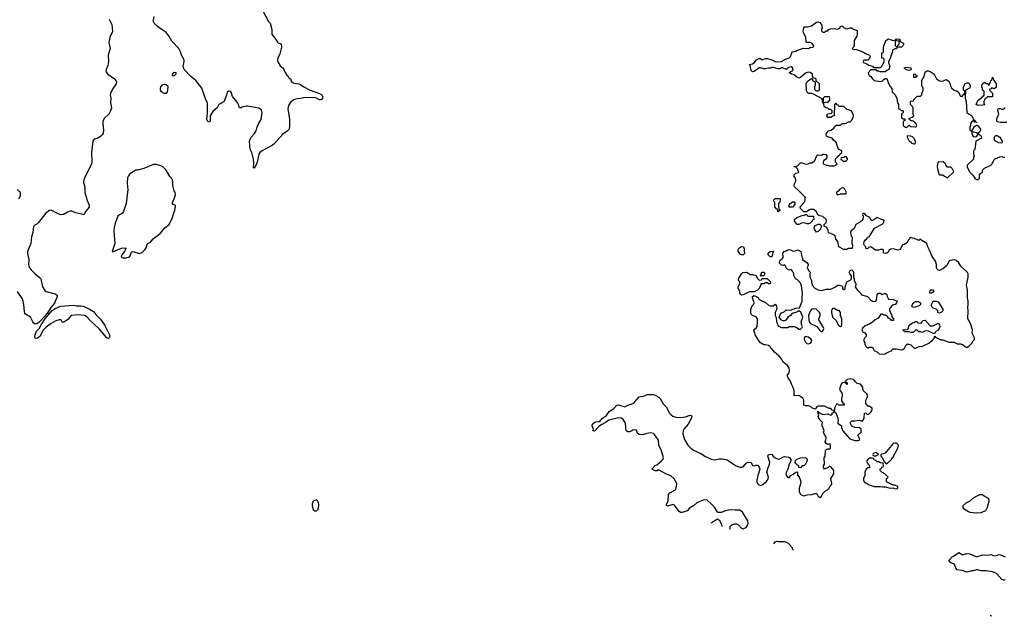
# Model space of a CAD drawing. Header units: inches. Extents: x 2220522 to 2384314, y 721474 to 893490.
# Tile 93 of 256: x 2325957 to 2338279, y 764627 to 772092. Entities that reach past the tile are written whole.
import ezdxf

# ---------------------------------------------------------------- set-up
doc = ezdxf.new("R2010")
doc.units = ezdxf.units.IN
doc.header["$MEASUREMENT"] = 0
for name, color, linetype in [('C3726', 7, 'Continuous'), ('C3727', 7, 'Continuous'), ('C3736', 7, 'Continuous'), ('C3737', 7, 'Continuous')]:
    doc.layers.add(name, color=color, linetype=linetype)

msp = doc.modelspace()

# ---------------------------------------------------------------- linework, layer by layer
at = {"layer": 'C3726', "color": 5}
for points, elevation in [([(2325947, 769850), (2325967, 769890), (2325969, 769910), (2325966, 769930), (2325927, 769967)], 140), ([(2326771, 770000), (2326774, 769990), (2326773, 769930), (2326802, 769830), (2326825, 769770), (2326825, 769750), (2326810, 769724), (2326781, 769690), (2326764, 769656), (2326750, 769654), (2326657, 769677), (2326610, 769695), (2326590, 769695), (2326556, 769684), (2326505, 769655), (2326470, 769652), (2326430, 769668), (2326351, 769709), (2326330, 769706), (2326283, 769670), (2326188, 769552), (2326170, 769535), (2326150, 769525), (2326130, 769505), (2326122, 769430), (2326107, 769373), (2326096, 769290), (2326057, 769190), (2326054, 769170), (2326073, 769090), (2326069, 769030), (2326073, 769010), (2326084, 768984), (2326102, 768962), (2326150, 768910), (2326207, 768867), (2326221, 768850), (2326244, 768750), (2326270, 768702), (2326290, 768691), (2326403, 768663), (2326426, 768646), (2326427, 768630), (2326393, 768547), (2326349, 768490), (2326303, 768417), (2326290, 768409), (2326284, 768396), (2326196, 768304), (2326172, 768288), (2326150, 768284), (2326130, 768297), (2326120, 768310), (2326091, 768371), (2326030, 768407), (2326021, 768421), (2326016, 768436), (2326010, 768530), (2325995, 768590), (2325931, 768690)], 140), ([(2327307, 770000), (2327311, 769969), (2327291, 769790), (2327258, 769690), (2327242, 769670), (2327208, 769652), (2327186, 769634), (2327154, 769546), (2327141, 769490), (2327137, 769450), (2327147, 769290), (2327113, 769193), (2327131, 769191), (2327230, 769234), (2327277, 769237), (2327285, 769230), (2327276, 769210), (2327267, 769190), (2327236, 769150), (2327227, 769127), (2327237, 769117), (2327251, 769111), (2327290, 769111), (2327330, 769125), (2327341, 769139), (2327355, 769185), (2327369, 769191), (2327390, 769188), (2327452, 769168), (2327490, 769181), (2327517, 769203), (2327535, 769230), (2327558, 769290), (2327595, 769310), (2327629, 769351), (2327718, 769422), (2327772, 769488), (2327829, 769531), (2327864, 769610), (2327899, 769710), (2327909, 769750), (2327908, 769768), (2327880, 769780), (2327869, 769790), (2327869, 769810), (2327890, 769845), (2327906, 769906), (2327901, 769930), (2327889, 769950), (2327878, 770000)], 160)]:
    msp.add_lwpolyline(points, dxfattribs=dict(at, elevation=elevation))
for points, elevation in [([(2326670, 768510), (2326728, 768512), (2326750, 768507), (2326832, 768472), (2326880, 768440), (2326910, 768404), (2326970, 768344), (2327024, 768264), (2327081, 768150), (2327084, 768130), (2327077, 768110), (2327070, 768104), (2327046, 768110), (2326950, 768223), (2326842, 768322), (2326802, 768370), (2326770, 768391), (2326690, 768398), (2326601, 768390), (2326559, 768341), (2326510, 768307), (2326490, 768308), (2326479, 768330), (2326470, 768336), (2326450, 768337), (2326410, 768322), (2326350, 768290), (2326290, 768244), (2326252, 768208), (2326210, 768130), (2326190, 768113), (2326170, 768105), (2326150, 768109), (2326147, 768127), (2326150, 768150), (2326167, 768193), (2326203, 768230), (2326224, 768276), (2326282, 768358), (2326365, 768455), (2326402, 768478), (2326470, 768506), (2326630, 768519)], 140), ([(2329670, 766086), (2329632, 766068), (2329618, 766030), (2329616, 766010), (2329630, 765962), (2329650, 765945), (2329670, 765945), (2329693, 765967), (2329702, 766010), (2329702, 766030), (2329690, 766066)], 160)]:
    msp.add_lwpolyline(points, close=True, dxfattribs=dict(at, elevation=elevation))
at = {"layer": 'C3727', "color": 5}
for points, elevation in [([(2328998, 772210), (2329071, 772071), (2329092, 772050), (2329113, 771967), (2329112, 771910), (2329158, 771850), (2329182, 771810), (2329190, 771802), (2329231, 771790), (2329233, 771750), (2329214, 771666), (2329188, 771610), (2329184, 771590), (2329186, 771566), (2329215, 771515), (2329236, 771496), (2329251, 771490), (2329265, 771470), (2329278, 771430), (2329299, 771399), (2329311, 771390), (2329330, 771354), (2329351, 771350), (2329352, 771330), (2329362, 771310), (2329390, 771299), (2329450, 771291), (2329470, 771282), (2329515, 771250), (2329591, 771210), (2329710, 771170), (2329738, 771150), (2329750, 771126), (2329748, 771110), (2329729, 771089), (2329710, 771089), (2329670, 771110), (2329653, 771113), (2329530, 771120), (2329470, 771105), (2329430, 771103), (2329395, 771095), (2329350, 771063), (2329322, 771018), (2329313, 770973), (2329335, 770850), (2329335, 770750), (2329324, 770716), (2329304, 770696), (2329250, 770659), (2329141, 770539), (2329120, 770520), (2328990, 770451), (2328964, 770430), (2328949, 770410), (2328930, 770309), (2328910, 770261), (2328903, 770257), (2328890, 770235), (2328883, 770243), (2328888, 770292), (2328885, 770345), (2328862, 770430), (2328841, 770470), (2328833, 770570), (2328850, 770618), (2328894, 770666), (2328917, 770703), (2328929, 770750), (2328947, 770790), (2328978, 770842), (2328993, 770930), (2328982, 770962), (2328950, 770985), (2328810, 771009), (2328790, 771010), (2328743, 770997), (2328730, 770989), (2328709, 770989), (2328694, 771030), (2328678, 771058), (2328622, 771130), (2328603, 771183), (2328590, 771195), (2328570, 771198), (2328553, 771187), (2328546, 771150), (2328516, 771070), (2328491, 771050), (2328451, 771030), (2328430, 770990), (2328376, 770944), (2328343, 770890), (2328339, 770870), (2328341, 770830), (2328331, 770810), (2328310, 770819), (2328296, 770850), (2328303, 770870), (2328307, 770930), (2328307, 771047), (2328281, 771101), (2328268, 771150), (2328235, 771235), (2328161, 771330), (2328101, 771381), (2328017, 771470), (2328004, 771510), (2328016, 771570), (2328015, 771590), (2327981, 771650), (2327969, 771690), (2327949, 771730), (2327862, 771822), (2327823, 771890), (2327792, 771930), (2327684, 772004), (2327640, 772050), (2327632, 772070), (2327631, 772090), (2327640, 772130)], 140), ([(2327077, 772097), (2327112, 772030), (2327120, 771950), (2327116, 771930), (2327090, 771886), (2327080, 771850), (2327074, 771806), (2327090, 771730), (2327066, 771650), (2327067, 771570), (2327061, 771519), (2327039, 771470), (2327035, 771450), (2327043, 771430), (2327060, 771410), (2327145, 771350), (2327161, 771330), (2327170, 771310), (2327166, 771290), (2327117, 771223), (2327093, 771170), (2327090, 771150), (2327098, 771110), (2327095, 771050), (2327105, 770990), (2327094, 770950), (2327071, 770909), (2327020, 770860), (2326999, 770821), (2326996, 770790), (2327005, 770710), (2327000, 770670), (2326990, 770650), (2326970, 770630), (2326935, 770610), (2326890, 770596), (2326872, 770570), (2326856, 770430), (2326859, 770310), (2326856, 770290), (2326840, 770250), (2326776, 770130), (2326759, 770090), (2326757, 770050), (2326771, 770000)], 140), ([(2327878, 770000), (2327875, 770010), (2327875, 770065), (2327870, 770086), (2327858, 770110), (2327838, 770130), (2327789, 770209), (2327749, 770249), (2327725, 770265), (2327670, 770281), (2327630, 770281), (2327510, 770229), (2327431, 770209), (2327410, 770209), (2327337, 770163), (2327320, 770140), (2327308, 770112), (2327301, 770050), (2327307, 770000)], 160)]:
    msp.add_lwpolyline(points, dxfattribs=dict(at, elevation=elevation))
at = {"layer": 'C3727', "color": 5, "elevation": 140}
for points in [[(2327890, 771388), (2327868, 771390), (2327869, 771410), (2327890, 771436), (2327910, 771433), (2327912, 771410)], [(2327770, 771168), (2327750, 771176), (2327730, 771190), (2327718, 771210), (2327718, 771230), (2327725, 771250), (2327750, 771280), (2327770, 771284), (2327795, 771275), (2327807, 771267), (2327813, 771253), (2327809, 771210), (2327803, 771190), (2327790, 771170)]]:
    msp.add_lwpolyline(points, close=True, dxfattribs=at)
at = {"layer": 'C3736', "color": 5}
for points, elevation in [([(2334843, 765719), (2334848, 765730), (2334849, 765751), (2334869, 765771), (2334910, 765786), (2334930, 765786), (2334953, 765773), (2334990, 765731), (2335010, 765723), (2335030, 765728), (2335050, 765740), (2335070, 765770), (2335074, 765790), (2335070, 765822), (2335001, 765930), (2334970, 765954), (2334950, 765957), (2334910, 765954), (2334850, 765961), (2334790, 765946), (2334735, 765925), (2334704, 765924), (2334690, 765930), (2334654, 765994), (2334610, 766036), (2334559, 766079), (2334530, 766085), (2334510, 766082), (2334430, 766048), (2334390, 766008), (2334340, 765980), (2334312, 765948), (2334250, 765926), (2334230, 765925), (2334210, 765937), (2334150, 766017), (2334130, 766024), (2334065, 766005), (2334053, 766013), (2334052, 766030), (2334072, 766068), (2334079, 766150), (2334095, 766170), (2334155, 766205), (2334165, 766215), (2334174, 766230), (2334182, 766290), (2334147, 766347), (2334106, 766386), (2334050, 766405), (2333950, 766459), (2333930, 766449), (2333910, 766449), (2333868, 766470), (2333910, 766512), (2333930, 766522), (2333990, 766571), (2334005, 766590), (2334013, 766610), (2333990, 766698), (2333956, 766770), (2333952, 766830), (2333902, 766902), (2333890, 766913), (2333850, 766923), (2333788, 766912), (2333750, 766899), (2333710, 766902), (2333690, 766918), (2333676, 766956), (2333662, 766962), (2333630, 766958), (2333610, 766942), (2333590, 766934), (2333570, 766935), (2333550, 766949), (2333544, 766964), (2333545, 767010), (2333533, 767050), (2333509, 767090), (2333487, 767107), (2333450, 767110), (2333330, 767081), (2333287, 767050), (2333236, 767024), (2333201, 766999), (2333150, 766944), (2333130, 766946), (2333129, 766949), (2333139, 766970), (2333123, 767010), (2333124, 767030), (2333130, 767037), (2333161, 767059), (2333210, 767065), (2333225, 767075), (2333250, 767107), (2333300, 767140), (2333333, 767190), (2333393, 767227), (2333432, 767268), (2333450, 767275), (2333530, 767248), (2333570, 767268), (2333629, 767290), (2333653, 767307), (2333710, 767371), (2333776, 767384), (2333810, 767401), (2333890, 767401), (2333910, 767396), (2333957, 767370), (2333972, 767352), (2334010, 767286), (2334047, 767247), (2334091, 767170), (2334110, 767147), (2334133, 767133), (2334170, 767119), (2334230, 767113), (2334290, 767121), (2334350, 767142), (2334370, 767134), (2334365, 767110), (2334321, 767030), (2334268, 766970), (2334260, 766950), (2334257, 766910), (2334279, 766839), (2334319, 766770), (2334355, 766730), (2334390, 766704), (2334490, 766661), (2334530, 766631), (2334610, 766592), (2334650, 766585), (2334710, 766598), (2334750, 766598), (2334810, 766585), (2334922, 766510), (2334970, 766491), (2334990, 766491), (2335010, 766499), (2335050, 766543), (2335075, 766555), (2335111, 766551), (2335130, 766512), (2335150, 766511), (2335170, 766519), (2335190, 766517), (2335213, 766493), (2335219, 766470), (2335194, 766390), (2335182, 766330), (2335183, 766310), (2335190, 766290), (2335208, 766270), (2335230, 766264), (2335250, 766273), (2335298, 766310), (2335317, 766330), (2335325, 766350), (2335327, 766370), (2335309, 766430), (2335323, 766490), (2335342, 766530), (2335345, 766550), (2335321, 766630), (2335329, 766651), (2335350, 766656), (2335370, 766651), (2335386, 766630), (2335410, 766611), (2335450, 766593), (2335470, 766597), (2335517, 766623), (2335530, 766625), (2335578, 766618), (2335593, 766613), (2335601, 766601), (2335607, 766590), (2335607, 766570), (2335588, 766530), (2335571, 766470), (2335550, 766428), (2335545, 766410), (2335550, 766392), (2335570, 766362), (2335590, 766362), (2335606, 766390), (2335636, 766404), (2335670, 766432), (2335693, 766433), (2335693, 766393), (2335710, 766374), (2335722, 766350), (2335731, 766310), (2335726, 766270), (2335712, 766230), (2335714, 766190), (2335730, 766152), (2335770, 766136), (2335813, 766147), (2335870, 766151), (2335910, 766165), (2335924, 766164), (2335937, 766157), (2335952, 766132), (2335970, 766114), (2335990, 766132), (2336010, 766162), (2336043, 766197), (2336066, 766210), (2336088, 766232), (2336098, 766250), (2336114, 766266), (2336122, 766290), (2336109, 766350), (2336145, 766410), (2336145, 766430), (2336144, 766450), (2336135, 766470), (2336110, 766498), (2336090, 766506), (2336074, 766490), (2336030, 766469), (2336018, 766490), (2336018, 766510), (2336028, 766532), (2336026, 766610), (2336038, 766630), (2336040, 766700), (2336046, 766710), (2336070, 766722), (2336098, 766722), (2336106, 766730), (2336106, 766770), (2336102, 766782), (2336090, 766786), (2336070, 766778), (2336050, 766788), (2336038, 766810), (2336047, 766833), (2336048, 766870), (2336020, 766920), (2336018, 766930), (2336026, 766950), (2335998, 767010), (2335998, 767030), (2336006, 767050), (2336002, 767062), (2335990, 767066), (2335968, 767090), (2335950, 767126), (2335958, 767158), (2335948, 767170), (2335946, 767190), (2335950, 767194), (2335958, 767178), (2336010, 767154), (2336070, 767162), (2336110, 767142), (2336126, 767150), (2336127, 767173), (2336142, 767178), (2336146, 767190), (2336142, 767202), (2336127, 767207), (2336107, 767227), (2336088, 767228), (2336030, 767255), (2335950, 767255), (2335934, 767250), (2335918, 767222), (2335910, 767218), (2335870, 767235), (2335852, 767252), (2335830, 767261), (2335790, 767262), (2335770, 767268), (2335769, 767330), (2335757, 767357), (2335710, 767388), (2335650, 767386), (2335648, 767448), (2335638, 767490), (2335615, 767530), (2335602, 767570), (2335575, 767610), (2335567, 767633), (2335566, 767650), (2335587, 767673), (2335593, 767707), (2335589, 767730), (2335565, 767765), (2335510, 767808), (2335489, 767850), (2335463, 767883), (2335405, 767930), (2335350, 767999), (2335330, 768014), (2335290, 768024), (2335270, 768024), (2335228, 768050), (2335210, 768068), (2335162, 768150), (2335156, 768176), (2335148, 768190), (2335146, 768210), (2335179, 768241), (2335185, 768255), (2335192, 768312), (2335189, 768349), (2335174, 768374), (2335130, 768389), (2335106, 768410), (2335108, 768468), (2335114, 768490), (2335122, 768510), (2335142, 768530), (2335149, 768550), (2335128, 768610), (2335128, 768630), (2335150, 768642), (2335197, 768617), (2335212, 768592), (2335290, 768552), (2335330, 768518), (2335350, 768511), (2335387, 768513), (2335410, 768531), (2335430, 768512), (2335434, 768470), (2335412, 768430), (2335412, 768390), (2335424, 768364), (2335430, 768314), (2335450, 768262), (2335490, 768242), (2335570, 768242), (2335590, 768252), (2335650, 768251), (2335681, 768241), (2335710, 768218), (2335730, 768218), (2335750, 768242), (2335754, 768250), (2335745, 768265), (2335739, 768310), (2335759, 768370), (2335734, 768434), (2335710, 768448), (2335690, 768435), (2335626, 768414), (2335602, 768390), (2335572, 768370), (2335546, 768334), (2335530, 768322), (2335510, 768322), (2335490, 768334), (2335481, 768341), (2335462, 768370), (2335481, 768419), (2335530, 768442), (2335550, 768462), (2335603, 768457), (2335670, 768481), (2335715, 768485), (2335730, 768514), (2335748, 768570), (2335748, 768628), (2335755, 768650), (2335755, 768665), (2335740, 768760), (2335723, 768803), (2335690, 768838), (2335666, 768850), (2335646, 768890), (2335646, 768910), (2335638, 768930), (2335630, 768946), (2335610, 768966), (2335590, 768958), (2335570, 768966), (2335550, 768986), (2335547, 769007), (2335530, 769026), (2335510, 769018), (2335490, 769022), (2335465, 769045), (2335470, 769074), (2335476, 769084), (2335500, 769100), (2335515, 769125), (2335508, 769150), (2335508, 769172), (2335526, 769190), (2335550, 769198), (2335570, 769211), (2335590, 769215), (2335612, 769210), (2335630, 769198), (2335650, 769196), (2335690, 769211), (2335710, 769206), (2335731, 769190), (2335744, 769124), (2335752, 769108), (2335752, 769092), (2335812, 769050), (2335825, 769030), (2335822, 769010), (2335812, 768990), (2335830, 768954), (2335851, 768931), (2335846, 768914), (2335846, 768870), (2335866, 768830), (2335866, 768806), (2335876, 768770), (2335910, 768731), (2335950, 768711), (2335990, 768703), (2336050, 768721), (2336110, 768722), (2336166, 768750), (2336190, 768772), (2336211, 768771), (2336242, 768762), (2336254, 768750), (2336254, 768730), (2336270, 768714), (2336286, 768730), (2336286, 768750), (2336310, 768814), (2336350, 768832), (2336368, 768850), (2336367, 768887), (2336346, 768910), (2336338, 768930), (2336350, 768954), (2336370, 768962), (2336382, 768950), (2336391, 768930), (2336394, 768870), (2336402, 768850), (2336402, 768830), (2336422, 768790), (2336422, 768770), (2336412, 768750), (2336438, 768710), (2336474, 768674), (2336491, 768651), (2336554, 768634), (2336570, 768625), (2336606, 768586), (2336630, 768571), (2336654, 768566), (2336670, 768572), (2336679, 768581), (2336689, 768650), (2336706, 768670), (2336730, 768672), (2336750, 768654), (2336790, 768672), (2336810, 768654), (2336812, 768630), (2336830, 768594), (2336890, 768591), (2336935, 768575), (2336938, 768570), (2336931, 768549), (2336912, 768530), (2336881, 768519), (2336850, 768486), (2336842, 768470), (2336842, 768450), (2336870, 768394), (2336872, 768372), (2336892, 768350), (2336894, 768330), (2336869, 768329), (2336860, 768340), (2336830, 768358), (2336817, 768377), (2336793, 768393), (2336770, 768395), (2336750, 768408), (2336733, 768407), (2336702, 768358), (2336662, 768338), (2336630, 768308), (2336595, 768285), (2336537, 768263), (2336506, 768234), (2336498, 768210), (2336505, 768185), (2336535, 768175), (2336552, 768150), (2336551, 768129), (2336530, 768106), (2336522, 768090), (2336522, 768070), (2336534, 768050), (2336534, 768030), (2336542, 768010), (2336570, 767982), (2336590, 767994), (2336630, 767994), (2336652, 767952), (2336694, 767930), (2336714, 767910), (2336750, 767905), (2336790, 767911), (2336812, 767928), (2336866, 767950), (2336876, 767964), (2336890, 767972), (2336928, 767972), (2336990, 767961), (2337010, 767965), (2337030, 767982), (2337050, 768022), (2337070, 768038), (2337110, 768022), (2337150, 767982), (2337170, 767982), (2337216, 768004), (2337255, 768005), (2337336, 768044), (2337370, 768074), (2337382, 768078), (2337386, 768090), (2337406, 768110), (2337406, 768130), (2337410, 768134), (2337418, 768118), (2337485, 768085), (2337510, 768085), (2337590, 768058), (2337650, 768058), (2337690, 768038), (2337737, 768037), (2337765, 768025), (2337790, 768002), (2337810, 767992), (2337835, 768005), (2337875, 768045), (2337890, 768074), (2337906, 768090), (2337906, 768110), (2337878, 768170), (2337882, 768210), (2337855, 768290), (2337824, 768350), (2337829, 768450), (2337822, 768490), (2337829, 768530), (2337829, 768570), (2337819, 768610), (2337819, 768710), (2337808, 768770), (2337809, 768790), (2337829, 768871), (2337829, 768910), (2337818, 768930), (2337735, 769010), (2337710, 769048), (2337678, 769078), (2337650, 769089), (2337603, 769077), (2337591, 769069), (2337562, 769018), (2337510, 768975), (2337470, 768955), (2337450, 768958), (2337438, 768970), (2337429, 768989), (2337429, 769030), (2337417, 769070), (2337377, 769130), (2337345, 769210), (2337322, 769250), (2337308, 769290), (2337246, 769330), (2337230, 769346), (2337210, 769328), (2337156, 769356), (2337130, 769358), (2337110, 769366), (2337098, 769362), (2337094, 769350), (2337081, 769339), (2337059, 769301), (2337030, 769278), (2337005, 769275), (2336982, 769230), (2336970, 769218), (2336950, 769208), (2336890, 769224), (2336858, 769222), (2336834, 769210), (2336830, 769188), (2336811, 769169), (2336795, 769165), (2336768, 769170), (2336766, 769210), (2336756, 769216), (2336730, 769218), (2336711, 769209), (2336669, 769209), (2336610, 769248), (2336578, 769242), (2336570, 769226), (2336547, 769227), (2336546, 769250), (2336530, 769266), (2336523, 769283), (2336525, 769315), (2336542, 769338), (2336558, 769350), (2336569, 769371), (2336590, 769374), (2336608, 769410), (2336656, 769484), (2336750, 769532), (2336768, 769550), (2336778, 769578), (2336767, 769587), (2336750, 769588), (2336690, 769618), (2336674, 769610), (2336654, 769590), (2336630, 769578), (2336620, 769580), (2336610, 769586), (2336595, 769615), (2336556, 769636), (2336530, 769666), (2336510, 769666), (2336505, 769655), (2336512, 769632), (2336511, 769589), (2336478, 769562), (2336422, 769530), (2336400, 769480), (2336391, 769469), (2336362, 769450), (2336354, 769430), (2336365, 769385), (2336374, 769370), (2336372, 769290), (2336378, 769270), (2336374, 769230), (2336330, 769228), (2336310, 769218), (2336270, 769218), (2336208, 769250), (2336196, 769316), (2336170, 769346), (2336168, 769370), (2336158, 769390), (2336126, 769410), (2336083, 769423), (2336078, 769430), (2336075, 769455), (2336058, 769490), (2336026, 769510), (2336026, 769530), (2336050, 769554), (2336055, 769570), (2336048, 769590), (2336010, 769628), (2335970, 769638), (2335946, 769650), (2335930, 769686), (2335896, 769716), (2335850, 769718), (2335834, 769710), (2335810, 769686), (2335770, 769686), (2335728, 769730), (2335726, 769750), (2335776, 769804), (2335786, 769830), (2335786, 769870), (2335700, 769960), (2335656, 769996), (2335654, 770000)], 140), ([(2334611, 765796), (2334690, 765847), (2334710, 765835), (2334738, 765790), (2334744, 765752)], 140), ([(2335395, 765535), (2335410, 765558), (2335430, 765568), (2335450, 765562), (2335530, 765562), (2335570, 765548), (2335626, 765490), (2335626, 765470), (2335641, 765453)], 140), ([(2338290, 765081), (2338270, 765079), (2338250, 765089), (2338181, 765161), (2338130, 765182), (2338054, 765194), (2337990, 765198), (2337950, 765209), (2337931, 765209), (2337890, 765198), (2337870, 765198), (2337850, 765187), (2337810, 765180), (2337750, 765201), (2337689, 765209), (2337673, 765230), (2337655, 765275), (2337644, 765284), (2337610, 765295), (2337595, 765310), (2337588, 765328), (2337630, 765375), (2337650, 765383), (2337710, 765425), (2337750, 765401), (2337760, 765400), (2337770, 765399), (2337810, 765411), (2337850, 765407), (2337930, 765371), (2338010, 765396), (2338069, 765391), (2338110, 765399), (2338146, 765386), (2338170, 765384), (2338210, 765399), (2338230, 765397), (2338290, 765373)], 120), ([(2338124, 764627), (2338110, 764634), (2338104, 764634)], 140)]:
    msp.add_lwpolyline(points, dxfattribs=dict(at, elevation=elevation))
at = {"layer": 'C3736', "color": 5, "elevation": 140}
for points in [[(2336250, 769989), (2336222, 769970), (2336197, 769943), (2336174, 769930), (2336190, 769902), (2336210, 769905), (2336230, 769912), (2336290, 769914), (2336302, 769918), (2336306, 769930), (2336282, 769970), (2336270, 769982)], [(2335450, 769686), (2335446, 769690), (2335442, 769722), (2335430, 769726), (2335408, 769750), (2335406, 769810), (2335388, 769830), (2335413, 769853), (2335470, 769854), (2335474, 769850), (2335472, 769808), (2335454, 769790), (2335452, 769770), (2335458, 769718), (2335474, 769710), (2335458, 769702)], [(2335630, 769746), (2335588, 769748), (2335588, 769770), (2335598, 769790), (2335610, 769802), (2335630, 769814), (2335650, 769814), (2335660, 769800), (2335660, 769780)], [(2335810, 769538), (2335788, 769548), (2335750, 769549), (2335710, 769529), (2335688, 769530), (2335655, 769570), (2335655, 769590), (2335685, 769615), (2335750, 769642), (2335776, 769644), (2335790, 769654), (2335810, 769654), (2335818, 769638), (2335830, 769634), (2335893, 769633), (2335894, 769590), (2335878, 769582), (2335874, 769570), (2335850, 769546), (2335830, 769538)], [(2335930, 769435), (2335902, 769470), (2335898, 769490), (2335909, 769511), (2335948, 769532), (2335970, 769532), (2335994, 769510), (2335985, 769495), (2335978, 769470), (2335950, 769442)], [(2334990, 769148), (2334976, 769156), (2334949, 769190), (2334948, 769210), (2334955, 769225), (2334970, 769242), (2334990, 769252), (2335014, 769250), (2335024, 769224), (2335025, 769190), (2335031, 769170), (2335010, 769149)], [(2335350, 769126), (2335346, 769130), (2335326, 769150), (2335326, 769170), (2335350, 769192), (2335390, 769194), (2335394, 769190), (2335382, 769178), (2335370, 769126)], [(2335210, 768834), (2335242, 768838), (2335250, 768854), (2335310, 768852), (2335352, 768812), (2335350, 768786), (2335330, 768786), (2335310, 768798), (2335290, 768798), (2335270, 768788), (2335234, 768786), (2335234, 768774), (2335212, 768728), (2335192, 768708), (2335150, 768686), (2335090, 768688), (2335010, 768649), (2334990, 768646), (2334976, 768656), (2334969, 768669), (2334969, 768690), (2334959, 768719), (2334948, 768730), (2334948, 768750), (2334968, 768790), (2334968, 768810), (2334955, 768830), (2334955, 768850), (2334990, 768914), (2335006, 768930), (2335051, 768931), (2335105, 768905), (2335130, 768905), (2335170, 768892), (2335190, 768854)], [(2335230, 768886), (2335226, 768890), (2335238, 768902), (2335238, 768910), (2335250, 768931), (2335271, 768931), (2335282, 768910), (2335270, 768886)], [(2337370, 768669), (2337348, 768670), (2337350, 768712), (2337391, 768710), (2337398, 768690), (2337395, 768685)], [(2337150, 768489), (2337130, 768498), (2337124, 768510), (2337129, 768530), (2337150, 768556), (2337170, 768566), (2337205, 768565), (2337232, 768550), (2337232, 768530), (2337212, 768510)], [(2337470, 768418), (2337450, 768426), (2337446, 768450), (2337428, 768468), (2337390, 768482), (2337377, 768497), (2337369, 768510), (2337369, 768530), (2337388, 768570), (2337430, 768572), (2337450, 768562), (2337462, 768550), (2337512, 768470), (2337511, 768449), (2337490, 768428)], [(2335890, 768474), (2335870, 768468), (2335850, 768446), (2335831, 768390), (2335832, 768332), (2335838, 768310), (2335852, 768290), (2335934, 768254), (2335970, 768202), (2335990, 768192), (2336010, 768194), (2336019, 768230), (2336014, 768250), (2335962, 768330), (2335958, 768350), (2335974, 768390), (2335974, 768414), (2335968, 768430), (2335926, 768470)], [(2336150, 768478), (2336130, 768478), (2336118, 768450), (2336118, 768430), (2336131, 768370), (2336171, 768331), (2336205, 768270), (2336230, 768254), (2336242, 768258), (2336247, 768273), (2336248, 768350), (2336229, 768389), (2336228, 768430), (2336214, 768454), (2336190, 768455)], [(2337350, 768262), (2337390, 768262), (2337450, 768294), (2337470, 768274), (2337471, 768250), (2337465, 768230), (2337451, 768209), (2337422, 768190), (2337410, 768166), (2337390, 768166), (2337330, 768195), (2337310, 768198), (2337284, 768196), (2337250, 768178), (2337230, 768188), (2337208, 768188), (2337190, 768206), (2337170, 768206), (2337140, 768180), (2337110, 768178), (2337090, 768188), (2337030, 768188), (2337022, 768202), (2337010, 768206), (2337008, 768212), (2337070, 768214), (2337076, 768224), (2337089, 768271), (2337130, 768298), (2337156, 768304), (2337170, 768314), (2337190, 768314), (2337198, 768298), (2337230, 768294), (2337242, 768298), (2337247, 768313), (2337266, 768330), (2337289, 768331)], [(2335810, 768125), (2335790, 768124), (2335776, 768110), (2335774, 768090), (2335790, 768056), (2335810, 768041), (2335830, 768037), (2335850, 768044), (2335859, 768050), (2335869, 768070), (2335864, 768090), (2335830, 768119)], [(2336350, 767599), (2336314, 767590), (2336294, 767570), (2336298, 767558), (2336314, 767550), (2336312, 767528), (2336306, 767530), (2336302, 767542), (2336290, 767546), (2336278, 767558), (2336250, 767548), (2336238, 767530), (2336220, 767480), (2336218, 767470), (2336225, 767450), (2336245, 767425), (2336251, 767410), (2336251, 767390), (2336242, 767350), (2336244, 767324), (2336260, 767300), (2336272, 767290), (2336274, 767270), (2336210, 767268), (2336190, 767286), (2336178, 767282), (2336154, 767230), (2336154, 767190), (2336158, 767178), (2336170, 767174), (2336198, 767110), (2336202, 767070), (2336192, 767050), (2336200, 767040), (2336242, 767010), (2336242, 766990), (2336252, 766970), (2336254, 766950), (2336348, 766848), (2336410, 766825), (2336450, 766825), (2336466, 766830), (2336468, 766850), (2336448, 766892), (2336488, 766930), (2336487, 766967), (2336467, 766987), (2336410, 766988), (2336370, 767006), (2336350, 767046), (2336350, 767054), (2336370, 767072), (2336410, 767071), (2336462, 767082), (2336490, 767074), (2336510, 767074), (2336526, 767110), (2336528, 767170), (2336552, 767172), (2336558, 767158), (2336570, 767154), (2336590, 767162), (2336610, 767182), (2336626, 767210), (2336626, 767230), (2336603, 767243), (2336590, 767258), (2336570, 767258), (2336546, 767290), (2336548, 767330), (2336567, 767373), (2336568, 767390), (2336558, 767410), (2336518, 767450), (2336508, 767470), (2336508, 767490), (2336498, 767510), (2336478, 767530), (2336440, 767540), (2336419, 767559), (2336410, 767575), (2336388, 767590)], [(2336910, 766795), (2336890, 766789), (2336825, 766715), (2336790, 766669), (2336734, 766650), (2336734, 766630), (2336750, 766614), (2336778, 766558), (2336794, 766550), (2336798, 766538), (2336810, 766534), (2336868, 766590), (2336878, 766610), (2336886, 766614), (2336949, 766730), (2336954, 766770), (2336932, 766792)], [(2335730, 766486), (2335707, 766487), (2335706, 766510), (2335690, 766518), (2335670, 766538), (2335664, 766550), (2335665, 766575), (2335685, 766595), (2335730, 766611), (2335792, 766612), (2335812, 766592), (2335810, 766566), (2335792, 766530), (2335772, 766510), (2335750, 766508)], [(2336630, 766606), (2336590, 766606), (2336578, 766602), (2336573, 766587), (2336554, 766570), (2336570, 766534), (2336594, 766510), (2336594, 766490), (2336590, 766486), (2336570, 766486), (2336550, 766466), (2336532, 766430), (2336532, 766390), (2336518, 766350), (2336518, 766330), (2336525, 766310), (2336590, 766271), (2336650, 766251), (2336731, 766251), (2336755, 766245), (2336790, 766245), (2336850, 766232), (2336890, 766234), (2336905, 766225), (2336930, 766222), (2336946, 766230), (2336946, 766250), (2336910, 766266), (2336890, 766266), (2336806, 766310), (2336806, 766350), (2336822, 766358), (2336826, 766370), (2336786, 766410), (2336746, 766430), (2336726, 766450), (2336727, 766473), (2336742, 766478), (2336747, 766493), (2336762, 766498), (2336766, 766510), (2336762, 766542), (2336730, 766546), (2336710, 766558), (2336690, 766558), (2336670, 766578), (2336650, 766586), (2336642, 766602)], [(2336670, 766678), (2336638, 766662), (2336634, 766650), (2336638, 766638), (2336650, 766634), (2336670, 766634), (2336690, 766642), (2336706, 766650), (2336686, 766670)], [(2337970, 766148), (2337894, 766110), (2337850, 766068), (2337797, 766043), (2337762, 766010), (2337762, 765990), (2337770, 765974), (2337830, 765938), (2337850, 765931), (2337930, 765921), (2337990, 765925), (2338048, 765952), (2338069, 765991), (2338089, 766070), (2338088, 766090), (2338080, 766100), (2338026, 766130), (2338007, 766147)]]:
    msp.add_lwpolyline(points, close=True, dxfattribs=at)
at = {"layer": 'C3737', "color": 5, "elevation": 140}
for points in [[(2335654, 770000), (2335649, 770009), (2335649, 770030), (2335669, 770070), (2335669, 770090), (2335668, 770110), (2335649, 770130), (2335649, 770150), (2335670, 770172), (2335702, 770178), (2335706, 770190), (2335698, 770198), (2335690, 770226), (2335670, 770246), (2335649, 770249), (2335650, 770254), (2335670, 770254), (2335690, 770262), (2335730, 770302), (2335750, 770302), (2335790, 770285), (2335826, 770290), (2335850, 770302), (2335870, 770302), (2335900, 770320), (2335910, 770332), (2335930, 770382), (2335943, 770397), (2335950, 770402), (2335990, 770398), (2336011, 770411), (2336030, 770411), (2336045, 770405), (2336058, 770390), (2336054, 770350), (2336022, 770330), (2336012, 770310), (2336014, 770290), (2336053, 770273), (2336067, 770273), (2336090, 770265), (2336150, 770262), (2336166, 770270), (2336186, 770290), (2336166, 770310), (2336166, 770350), (2336190, 770374), (2336202, 770378), (2336207, 770393), (2336222, 770398), (2336227, 770413), (2336246, 770430), (2336246, 770450), (2336206, 770470), (2336174, 770554), (2336143, 770583), (2336126, 770610), (2336070, 770628), (2336056, 770636), (2336048, 770650), (2336054, 770670), (2336079, 770701), (2336110, 770711), (2336142, 770730), (2336163, 770757), (2336170, 770774), (2336230, 770772), (2336250, 770794), (2336290, 770794), (2336328, 770812), (2336350, 770814), (2336370, 770834), (2336390, 770874), (2336394, 770890), (2336390, 770906), (2336366, 770950), (2336330, 770966), (2336307, 770967), (2336270, 771006), (2336210, 771006), (2336202, 771022), (2336187, 771027), (2336170, 771046), (2336154, 771030), (2336152, 770888), (2336130, 770886), (2336110, 770866), (2336070, 770868), (2336058, 770890), (2336067, 770913), (2336118, 770922), (2336126, 770930), (2336126, 770950), (2336107, 770967), (2336088, 770968), (2336070, 770986), (2336047, 770987), (2336027, 771007), (2336022, 771042), (2336008, 771048), (2336002, 771102), (2335890, 771162), (2335869, 771169), (2335830, 771169), (2335809, 771190), (2335802, 771210), (2335798, 771290), (2335809, 771310), (2335830, 771331), (2335870, 771354), (2335874, 771354), (2335885, 771325), (2335914, 771314), (2335912, 771272), (2335905, 771250), (2335905, 771225), (2335912, 771212), (2335930, 771202), (2335950, 771202), (2335968, 771212), (2335968, 771290), (2335926, 771326), (2335926, 771350), (2335886, 771366), (2335878, 771390), (2335878, 771410), (2335849, 771429), (2335830, 771434), (2335790, 771424), (2335730, 771369), (2335710, 771362), (2335677, 771377), (2335650, 771402), (2335618, 771410), (2335588, 771430), (2335626, 771450), (2335638, 771462), (2335629, 771490), (2335610, 771501), (2335590, 771499), (2335572, 771490), (2335565, 771475), (2335552, 771468), (2335509, 771489), (2335490, 771489), (2335470, 771477), (2335450, 771476), (2335390, 771495), (2335370, 771495), (2335354, 771486), (2335330, 771486), (2335290, 771476), (2335270, 771477), (2335230, 771489), (2335211, 771489), (2335150, 771443), (2335130, 771441), (2335110, 771458), (2335098, 771518), (2335086, 771530), (2335130, 771538), (2335149, 771551), (2335178, 771590), (2335210, 771605), (2335230, 771605), (2335250, 771591), (2335290, 771606), (2335310, 771607), (2335370, 771590), (2335410, 771567), (2335430, 771564), (2335490, 771570), (2335530, 771595), (2335587, 771613), (2335604, 771630), (2335614, 771650), (2335615, 771670), (2335630, 771691), (2335670, 771698), (2335690, 771712), (2335730, 771722), (2335763, 771737), (2335830, 771732), (2335850, 771742), (2335886, 771750), (2335895, 771770), (2335870, 771798), (2335850, 771808), (2335810, 771806), (2335800, 771820), (2335794, 771870), (2335766, 771930), (2335763, 771950), (2335769, 771991), (2335778, 772002), (2335817, 772003), (2335865, 772015), (2335930, 772061), (2335950, 772063), (2335970, 772058), (2335991, 772031), (2335998, 771990), (2335992, 771970), (2335993, 771953), (2336010, 771934), (2336030, 771934), (2336050, 771954), (2336070, 771954), (2336076, 771964), (2336103, 771977), (2336150, 771981), (2336190, 771972), (2336226, 771990), (2336230, 772012), (2336250, 772014), (2336274, 771990), (2336290, 771982), (2336310, 771978), (2336336, 771984), (2336350, 771992), (2336370, 771992), (2336390, 771972), (2336437, 771957), (2336439, 771910), (2336434, 771886), (2336402, 771830), (2336402, 771770), (2336392, 771748), (2336374, 771730), (2336390, 771722), (2336430, 771718), (2336511, 771691), (2336550, 771665), (2336592, 771650), (2336602, 771630), (2336594, 771610), (2336570, 771586), (2336530, 771586), (2336518, 771582), (2336514, 771570), (2336518, 771558), (2336560, 771540), (2336584, 771524), (2336613, 771513), (2336630, 771512), (2336638, 771498), (2336650, 771494), (2336730, 771494), (2336750, 771514), (2336778, 771570), (2336778, 771590), (2336770, 771606), (2336746, 771610), (2336746, 771650), (2336748, 771672), (2336766, 771690), (2336769, 771750), (2336798, 771830), (2336830, 771854), (2336850, 771842), (2336890, 771832), (2336922, 771838), (2336930, 771854), (2336974, 771850), (2336978, 771818), (2337010, 771802), (2337022, 771790), (2337010, 771766), (2336994, 771750), (2336953, 771747), (2336938, 771742), (2336930, 771726), (2336910, 771726), (2336882, 771710), (2336882, 771690), (2336862, 771650), (2336853, 771607), (2336831, 771570), (2336831, 771550), (2336845, 771510), (2336834, 771470), (2336810, 771458), (2336790, 771438), (2336730, 771438), (2336710, 771446), (2336690, 771446), (2336682, 771462), (2336670, 771466), (2336610, 771466), (2336574, 771426), (2336578, 771410), (2336590, 771392), (2336610, 771382), (2336632, 771352), (2336652, 771332), (2336730, 771318), (2336750, 771322), (2336770, 771345), (2336790, 771354), (2336810, 771354), (2336830, 771294), (2336850, 771254), (2336872, 771232), (2336874, 771190), (2336910, 771154), (2336934, 771110), (2336942, 771050), (2336954, 771030), (2336954, 770990), (2336958, 770978), (2336970, 770974), (2336990, 770954), (2337010, 770954), (2337014, 770950), (2337014, 770930), (2336994, 770910), (2336994, 770870), (2337013, 770853), (2337034, 770850), (2337034, 770830), (2337018, 770822), (2337014, 770810), (2337014, 770770), (2337034, 770750), (2337050, 770745), (2337066, 770750), (2337090, 770774), (2337110, 770754), (2337167, 770753), (2337182, 770758), (2337186, 770770), (2337178, 770790), (2337155, 770815), (2337130, 770826), (2337107, 770827), (2337102, 770842), (2337086, 770850), (2337102, 770858), (2337106, 770870), (2337127, 770873), (2337146, 770890), (2337138, 770910), (2337138, 770990), (2337130, 771006), (2337106, 771030), (2337106, 771070), (2337110, 771074), (2337142, 771078), (2337147, 771093), (2337187, 771133), (2337230, 771134), (2337246, 771150), (2337246, 771170), (2337266, 771210), (2337266, 771230), (2337246, 771270), (2337248, 771330), (2337277, 771383), (2337290, 771434), (2337296, 771444), (2337310, 771452), (2337330, 771451), (2337350, 771445), (2337390, 771418), (2337410, 771392), (2337431, 771351), (2337470, 771325), (2337510, 771322), (2337550, 771342), (2337584, 771324), (2337602, 771290), (2337605, 771265), (2337620, 771240), (2337651, 771211), (2337682, 771202), (2337702, 771190), (2337733, 771133), (2337750, 771132), (2337770, 771154), (2337782, 771158), (2337786, 771190), (2337782, 771202), (2337768, 771208), (2337768, 771250), (2337790, 771294), (2337810, 771302), (2337830, 771302), (2337837, 771297), (2337854, 771270), (2337854, 771250), (2337844, 771236), (2337794, 771210), (2337791, 771110), (2337801, 771070), (2337812, 770932), (2337830, 770912), (2337870, 770894), (2337898, 770838), (2337910, 770834), (2337918, 770818), (2337932, 770810), (2337930, 770806), (2337910, 770808), (2337902, 770822), (2337890, 770826), (2337870, 770808), (2337858, 770790), (2337855, 770765), (2337847, 770753), (2337846, 770726), (2337850, 770714), (2337870, 770694), (2337906, 770754), (2337930, 770774), (2337950, 770765), (2337978, 770730), (2337982, 770710), (2337973, 770687), (2337954, 770670), (2337958, 770658), (2337973, 770653), (2337990, 770634), (2337992, 770610), (2337930, 770578), (2337925, 770570), (2337912, 770468), (2337894, 770450), (2337894, 770410), (2337902, 770390), (2337893, 770367), (2337892, 770348), (2337814, 770270), (2337814, 770250), (2337842, 770190), (2337886, 770146), (2337911, 770110), (2337930, 770091), (2337950, 770091), (2337969, 770110), (2337969, 770151), (2337976, 770164), (2338006, 770190), (2338006, 770210), (2338030, 770234), (2338110, 770272), (2338128, 770290), (2338150, 770334), (2338166, 770350), (2338223, 770377), (2338250, 770381), (2338270, 770371), (2338288, 770372)], [(2338310, 770806), (2338230, 770804), (2338195, 770815), (2338184, 770824), (2338184, 770850), (2338209, 770910), (2338198, 770950), (2338198, 770970), (2338203, 770977), (2338210, 770982), (2338230, 770982), (2338250, 770972), (2338270, 770972), (2338290, 770992)]]:
    msp.add_lwpolyline(points, dxfattribs=at)
for points in [[(2336950, 771826), (2336918, 771822), (2336914, 771810), (2336914, 771770), (2336930, 771754), (2336942, 771758), (2336947, 771773), (2336958, 771782), (2336966, 771810), (2336962, 771822)], [(2337090, 771458), (2337070, 771462), (2337046, 771470), (2337026, 771490), (2337050, 771498), (2337110, 771491), (2337114, 771470), (2337110, 771466)], [(2337170, 771368), (2337148, 771370), (2337146, 771410), (2337150, 771414), (2337170, 771411), (2337174, 771394), (2337191, 771390), (2337178, 771382)], [(2338152, 771228), (2338122, 771238), (2338113, 771227), (2338098, 771222), (2338094, 771210), (2338132, 771172), (2338132, 771128), (2338070, 771126), (2338052, 771108), (2338034, 771106), (2338034, 771094), (2338022, 771070), (2338025, 771045), (2338034, 771030), (2338030, 771028), (2338010, 771022), (2337950, 771018), (2337928, 771030), (2337950, 771082), (2338000, 771120), (2338010, 771134), (2338022, 771138), (2338026, 771150), (2338026, 771190), (2338022, 771202), (2338006, 771210), (2338006, 771230), (2337998, 771250), (2337998, 771270), (2338008, 771290), (2338030, 771312), (2338050, 771294), (2338073, 771293), (2338078, 771278), (2338090, 771274), (2338107, 771313), (2338109, 771331), (2338122, 771338), (2338130, 771374), (2338134, 771370), (2338138, 771338), (2338150, 771334), (2338176, 771290), (2338176, 771250), (2338170, 771238)], [(2336090, 771126), (2336030, 771126), (2336014, 771110), (2336014, 771070), (2336018, 771058), (2336030, 771054), (2336050, 771062), (2336070, 771054), (2336096, 771084), (2336098, 771110)], [(2337070, 770638), (2337065, 770635), (2337064, 770624), (2337090, 770574), (2337105, 770565), (2337114, 770550), (2337150, 770534), (2337167, 770553), (2337168, 770570), (2337148, 770610), (2337130, 770628), (2337110, 770635)], [(2337890, 770688), (2337874, 770686), (2337872, 770670), (2337878, 770650), (2337890, 770632), (2337910, 770625), (2337930, 770632), (2337948, 770650), (2337946, 770670)], [(2338250, 770548), (2338210, 770549), (2338169, 770570), (2338155, 770590), (2338156, 770624), (2338163, 770637), (2338170, 770642), (2338190, 770642), (2338224, 770624), (2338254, 770570)], [(2336290, 770378), (2336272, 770368), (2336238, 770362), (2336234, 770350), (2336238, 770338), (2336250, 770334), (2336262, 770322), (2336290, 770322), (2336306, 770330), (2336316, 770344), (2336318, 770350), (2336306, 770370)], [(2337513, 770313), (2337452, 770308), (2337442, 770290), (2337441, 770250), (2337446, 770206), (2337462, 770162), (2337470, 770152), (2337511, 770151), (2337530, 770132), (2337570, 770114), (2337646, 770190), (2337628, 770230), (2337610, 770248), (2337570, 770248), (2337549, 770270), (2337542, 770290)]]:
    msp.add_lwpolyline(points, close=True, dxfattribs=at)

doc.saveas('drawing.dxf')
